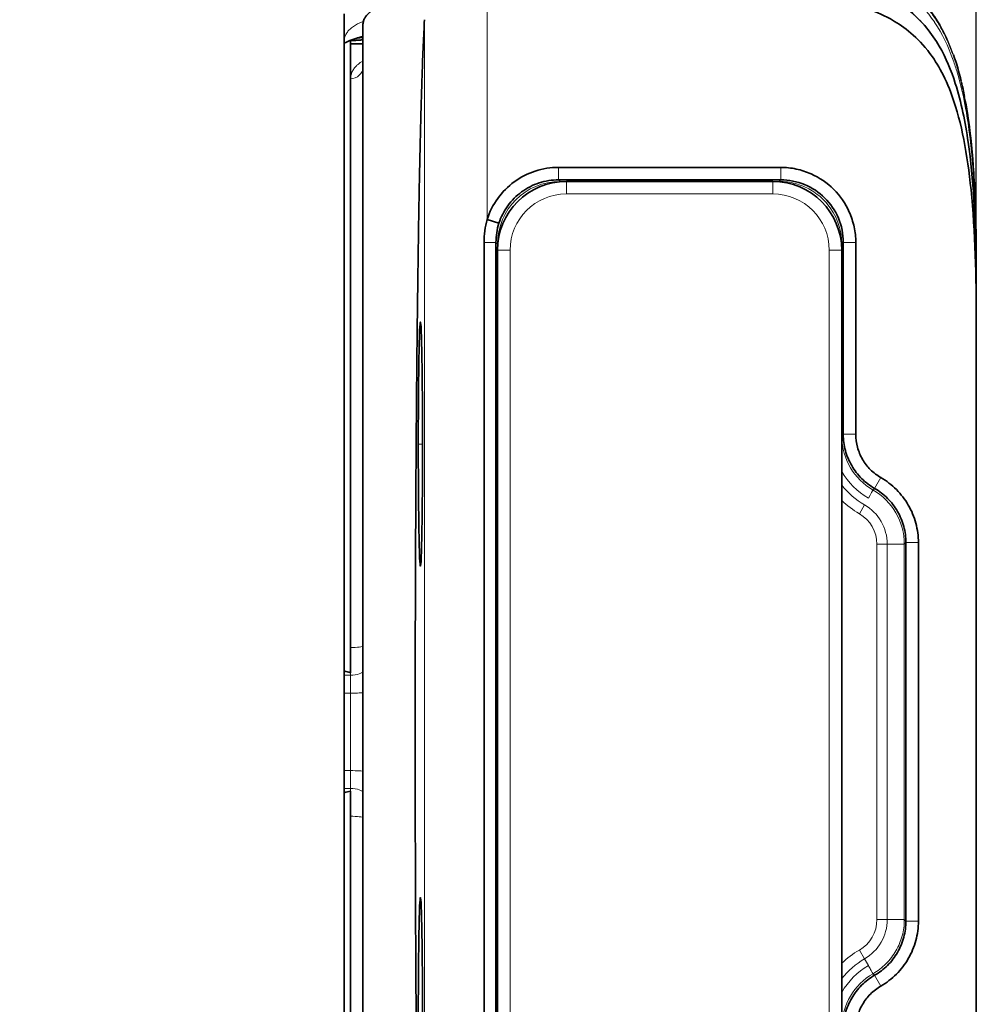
# Model space of a CAD drawing. Header units: millimetres. Extents: x 5 to 415, y 5 to 292.
# Tile 6 of 112: x 47 to 62, y 152 to 168. Entities that reach past the tile are written whole.
import ezdxf

# ---------------------------------------------------------------- set-up
doc = ezdxf.new("R2010")
doc.units = ezdxf.units.MM
for name, color, linetype, lineweight in [('Bemaßung (ISO)', 7, 'Continuous', 25), ('Sichtbar (ISO)', 7, 'Continuous', 35), ('Sichtbar schmal (ISO)', 7, 'Continuous', 18)]:
    doc.layers.add(name, color=color, linetype=linetype, lineweight=lineweight)
doc.styles.add('Notiztext (ISO)', font='isocpeur.ttf')
doc.dimstyles.new('Standard (ISO)', dxfattribs={"dimtxt": 3.5, "dimasz": 2.5, "dimexe": 2, "dimexo": 0, "dimgap": 0.762, "dimtad": 1, "dimtoh": 1, "dimdec": 8, "dimdsep": 46, "dimtxsty": 'Notiztext (ISO)', "dimcen": 0.09, "dimdle": 10, "dimclrd": 256, "dimclre": 256, "dimclrt": 256, "dimadec": 6, "dimazin": 2, "dimtfac": 0.514286, "dimtdec": 3, "dimtmove": 0, "dimatfit": 3, "dimfxl": 1, "dimtolj": 1, "dimlwd": -1, "dimlwe": -1, "dimarcsym": 0})

# ---------------------------------------------------------------- blocks, each defined once
blk = doc.blocks.new('*D10')
at = {"layer": 'Bemaßung (ISO)', "transparency": 16777216}
for p, q in [((32.011, 166.355), (32.011, 178.168)), ((62.011, 156.172), (62.011, 178.168)), ((34.511, 176.168), (59.511, 176.168))]:
    blk.add_line(p, q, dxfattribs=at)
for points in [[(34.511, 176.584), (34.511, 175.751), (32.011, 176.168)], [(59.511, 176.584), (59.511, 175.751), (62.011, 176.168)]]:
    blk.add_solid(points, dxfattribs=at)
at = {"layer": 'Defpoints', "color": 0, "transparency": 16777216}
for p in [(62.011, 176.168), (32.011, 166.355), (62.011, 156.172)]:
    blk.add_point(p, dxfattribs=at)
at = {"layer": 'Bemaßung (ISO)', "transparency": 16777216, "insert": (44.911, 180.43), "char_height": 3.5, "attachment_point": 1, "style": 'Notiztext (ISO)'}
blk.add_mtext('\\A1;30', dxfattribs=at)
blk = doc.blocks.new('*D11')
at = {"layer": 'Bemaßung (ISO)', "transparency": 16777216}
for p, q in [((56.611, 168.685), (21.319, 168.685)), ((23.319, 146.16), (23.319, 166.185)), ((56.611, 143.66), (21.319, 143.66))]:
    blk.add_line(p, q, dxfattribs=at)
for points in [[(22.902, 166.185), (23.736, 166.185), (23.319, 168.685)], [(22.902, 146.16), (23.736, 146.16), (23.319, 143.66)]]:
    blk.add_solid(points, dxfattribs=at)
at = {"layer": 'Defpoints', "color": 0, "transparency": 16777216}
for p in [(23.319, 168.685), (56.611, 168.685), (56.611, 143.66)]:
    blk.add_point(p, dxfattribs=at)
at = {"layer": 'Bemaßung (ISO)', "transparency": 16777216, "insert": (19.057, 154.072), "char_height": 3.5, "attachment_point": 1, "rotation": 90, "style": 'Notiztext (ISO)'}
blk.add_mtext('\\A1;25', dxfattribs=at)

msp = doc.modelspace()

# ---------------------------------------------------------------- linework, layer by layer
at = {"layer": 'Sichtbar (ISO)'}
for p, q in [((52.01140061, 167.22151072), (52.01140061, 157.11784014)), ((52.21140061, 167.17068064), (52.01140061, 167.17068064)), ((52.21140061, 167.27249897), (52.11622787, 167.26456791)), ((55.3363344, 165.19706542), (58.88617352, 165.19706542)), ((55.3361035, 164.99718726), (58.8866986, 164.99718726)), ((55.46140061, 164.97249897), (58.76140061, 164.97249897)), ((54.1940961, 164.36407819), (54.3843625, 164.30313432)), ((54.14633827, 163.99784424), (54.14633827, 147.3471537)), ((54.33666451, 147.3471537), (54.33666451, 163.99784382)), ((54.36140061, 147.47249897), (54.36140061, 163.87249897)), ((59.86140061, 163.87249897), (59.86140061, 147.47249897)), ((59.8860889, 163.99779605), (59.8860889, 160.92933163)), ((60.08596706, 163.99727593), (60.08596706, 160.92933914)), ((62.01140108, 163.64946235), (62.01140108, 163.62496738)), ((62.0114011, 163.64946235), (62.01140183, 163.6494908)), ((62.01140108, 163.54392807), (62.01140108, 163.21915858)), ((62.01140061, 162.76228625), (62.01140061, 163.21915858)), ((62.01140155, 162.76228625), (62.01140215, 149.58269576)), ((60.8860889, 159.19779417), (60.8860889, 153.1472018)), ((61.08596706, 159.19774028), (61.08596706, 153.14722924)), ((52.01140061, 155.22715781), (52.01140061, 145.12348723))]:
    msp.add_line(p, q, dxfattribs=at)
for centre, start, end in [((55.46140061, 163.87249897), 90, 180), ((58.76140061, 163.87249897), 0, 90)]:
    msp.add_arc(centre, 1.1, start, end, dxfattribs=at)
for points, knots in [([(32.2471246, 166.64793438), (33.4221757, 166.90590321), (35.8439356, 167.35529314), (39.55718639, 167.83403429), (43.49517212, 168.16622338), (47.65596326, 168.39138269), (51.50916401, 168.53242984), (53.8943642, 168.60470938), (54.81604221, 168.63200949)], [0, 0, 0, 0, 0.1680604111, 0.3465795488, 0.5250986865, 0.7036178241, 0.8821369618, 1, 1, 1, 1]), ([(58.99951589, 168.30762789), (59.44545779, 168.27569879), (59.89827334, 168.21152446), (60.54870228, 167.96553322), (60.77298108, 167.84364292), (61.14610858, 167.53147864), (61.30065521, 167.34064328), (61.52773256, 166.94764009), (61.61067399, 166.74586406), (61.7740854, 166.23485768), (61.83632898, 165.91765433), (61.96775928, 164.99606564), (61.99552704, 164.38407969), (62.00995985, 163.58916893), (62.01140083, 163.40415887), (62.01140062, 163.21915858)], [0, 0, 0, 0, 0.13429951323, 0.13429951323, 0.20883384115, 0.20883384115, 0.28034064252, 0.28034064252, 0.34503998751, 0.34503998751, 0.44130872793, 0.44130872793, 0.62432127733, 0.62432127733, 0.67982136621, 0.67982136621, 0.67982136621, 0.67982136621]), ([(52.21142189, 167.47722188), (52.2114006, 167.4851093), (52.21183661, 167.49294958), (52.21370475, 167.50960919), (52.21526644, 167.51841221), (52.22203688, 167.54616113), (52.22937186, 167.56482895), (52.26951277, 167.63792567), (52.32374488, 167.6889019), (52.49776279, 167.79323121), (52.628719, 167.84347123), (52.94843391, 167.92839678), (53.13346195, 167.96272286), (53.46632956, 168.00681849), (53.60132797, 168.02082237), (53.8719266, 168.04233226), (54.00628215, 168.0501046), (54.14160165, 168.05520338)], [-0.31404106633, -0.31404106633, -0.31404106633, -0.31404106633, -0.30643915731, -0.30643915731, -0.29778347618, -0.29778347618, -0.27893263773, -0.27893263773, -0.2224062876, -0.2224062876, -0.15243327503, -0.15243327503, -0.08377400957, -0.08377400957, -0.04065039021, -0.04065039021, -0.000001, -0.000001, -0.000001, -0.000001]), ([(62.01140249, 162.76228625), (62.01141724, 163.4195465), (61.99476733, 164.17157618), (61.86977531, 165.40688501), (61.77819496, 165.909714), (61.50676117, 166.66512633), (61.36912022, 166.8944992), (61.03365247, 167.31920529), (60.81462739, 167.47206859), (60.37634448, 167.71487827), (60.08273176, 167.80672429), (59.22527245, 167.98136203), (58.55741527, 168.00049718), (57.85681758, 167.97810476)], [-0.57849385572, -0.57849385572, -0.57849385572, -0.57849385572, -0.5050090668, -0.5050090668, -0.44269458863, -0.44269458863, -0.39366573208, -0.39366573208, -0.32006998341, -0.32006998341, -0.21028846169, -0.21028846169, -0.00000166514, -0.00000166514, -0.00000166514, -0.00000166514]), ([(51.91142248, 144.69540123), (51.91140061, 144.98936443), (51.91140061, 145.37804454), (51.91140061, 146.38209048), (51.91140061, 146.99775907), (51.91140061, 148.56687401), (51.91140061, 149.77370461), (51.91140061, 152.9113099), (51.91140061, 154.53875215), (51.91140061, 157.80632644), (51.91140061, 159.43369994), (51.91140061, 162.5241163), (51.91140061, 163.73518516), (51.91140061, 165.34724838), (51.91140061, 165.96293924), (51.91140061, 166.96698092), (51.91140061, 167.35563182), (51.91142252, 167.64958641)], [-2.7875682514, -2.7875682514, -2.7875682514, -2.7875682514, -2.4566998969, -2.4566998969, -2.123336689, -2.123336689, -1.7272923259, -1.7272923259, -1.3629992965, -1.3629992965, -0.9987001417, -0.9987001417, -0.6140941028, -0.6140941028, -0.30589534, -0.30589534, -0.0000030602, -0.0000030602, -0.0000030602, -0.0000030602]), ([(53.19425018, 144.78701417), (53.18730438, 144.91265331), (53.1806712, 145.05034004), (53.17435761, 145.19828546), (53.16804402, 145.34623089), (53.16204743, 145.50435625), (53.15632195, 145.6723481), (53.15326744, 145.76197061), (53.15029128, 145.85440649), (53.14738877, 145.94964481), (53.14485071, 146.03292485), (53.14236896, 146.11834732), (53.13994052, 146.20582112), (53.13473496, 146.39332921), (53.12976943, 146.59024472), (53.1250132, 146.79677169), (53.12025697, 147.00329867), (53.1157118, 147.21947707), (53.11137333, 147.44502412), (53.10908128, 147.56418296), (53.10684786, 147.68596105), (53.10467256, 147.81037379), (53.10273039, 147.92145281), (53.10083455, 148.03463233), (53.09898459, 148.14986037), (53.0950626, 148.39414818), (53.0913425, 148.64762831), (53.0878186, 148.91040786), (53.08429469, 149.17318742), (53.08096699, 149.44526103), (53.07783433, 149.72710572), (53.07588553, 149.90243932), (53.0740134, 150.08157294), (53.07222245, 150.26431204), (53.07113448, 150.37532179), (53.07007648, 150.48766184), (53.0690494, 150.60128381), (53.0663316, 150.90194497), (53.06382777, 151.21155641), (53.0615503, 151.52921932), (53.05927282, 151.84688223), (53.05722209, 152.17259922), (53.05541222, 152.50497243), (53.05430446, 152.7084076), (53.05328687, 152.91434147), (53.05236193, 153.1225545), (53.05177569, 153.25452077), (53.05122668, 153.38740233), (53.05071552, 153.52115362), (53.04939787, 153.86593434), (53.04833285, 154.21647667), (53.04753297, 154.57012453), (53.04673309, 154.92377239), (53.04619719, 155.28052039), (53.04592973, 155.6389135), (53.0457972, 155.81651019), (53.04573093, 155.99451134), (53.04573092, 156.17251761), (53.04573091, 156.35373101), (53.04579958, 156.5349494), (53.04593694, 156.71575159), (53.04620924, 157.0741561), (53.04675006, 157.43092642), (53.04755504, 157.78465616), (53.04836001, 158.1383859), (53.04943071, 158.48906875), (53.05075317, 158.83370246), (53.05125379, 158.96416516), (53.05179025, 159.09375872), (53.05236201, 159.22246006), (53.05330063, 159.43373958), (53.05433437, 159.64261412), (53.05546088, 159.84893561), (53.05727361, 160.18093823), (53.05932715, 160.50634116), (53.06160712, 160.82366254), (53.0638871, 161.14098391), (53.0663924, 161.45023434), (53.0691169, 161.75114334), (53.07012219, 161.86217324), (53.07115794, 161.97206245), (53.07222268, 162.08070508), (53.07404354, 162.26650156), (53.07594917, 162.44864934), (53.07793201, 162.62666956), (53.0810743, 162.90878532), (53.08440594, 163.18059802), (53.08793037, 163.44293998), (53.09145479, 163.70528194), (53.09517284, 163.95813121), (53.09908255, 164.20126498), (53.10090305, 164.31447652), (53.10276569, 164.42558168), (53.1046724, 164.53463158), (53.10686055, 164.65977789), (53.10910675, 164.78221864), (53.11141381, 164.90209702), (53.1157312, 165.12643495), (53.12025967, 165.34180487), (53.12500391, 165.54782453), (53.12974815, 165.75384418), (53.1347063, 165.95055691), (53.13991139, 166.13812157), (53.14234811, 166.22592871), (53.14484017, 166.31172607), (53.14738977, 166.39538399), (53.15028636, 166.49042759), (53.15325723, 166.5827088), (53.15630583, 166.67217513), (53.16203781, 166.84039023), (53.16804003, 166.99867333), (53.17435659, 167.14668926), (53.18067315, 167.29470519), (53.18730653, 167.4323791), (53.19425018, 167.55797468)], [0, 0, 0, 0, 0.0344827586, 0.0344827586, 0.0344827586, 0.0689655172, 0.0689655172, 0.0689655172, 0.0873618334, 0.0873618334, 0.0873618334, 0.1034482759, 0.1034482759, 0.1034482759, 0.1379310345, 0.1379310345, 0.1379310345, 0.1724137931, 0.1724137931, 0.1724137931, 0.1906313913, 0.1906313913, 0.1906313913, 0.2068965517, 0.2068965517, 0.2068965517, 0.2413793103, 0.2413793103, 0.2413793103, 0.275862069, 0.275862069, 0.275862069, 0.297313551, 0.297313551, 0.297313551, 0.3103448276, 0.3103448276, 0.3103448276, 0.3448275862, 0.3448275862, 0.3448275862, 0.3793103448, 0.3793103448, 0.3793103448, 0.4004161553, 0.4004161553, 0.4004161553, 0.4137931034, 0.4137931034, 0.4137931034, 0.4482758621, 0.4482758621, 0.4482758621, 0.4827586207, 0.4827586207, 0.4827586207, 0.4998460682, 0.4998460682, 0.4998460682, 0.5172413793, 0.5172413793, 0.5172413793, 0.5517241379, 0.5517241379, 0.5517241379, 0.5862068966, 0.5862068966, 0.5862068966, 0.599260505, 0.599260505, 0.599260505, 0.6206896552, 0.6206896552, 0.6206896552, 0.6551724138, 0.6551724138, 0.6551724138, 0.6896551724, 0.6896551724, 0.6896551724, 0.7023786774, 0.7023786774, 0.7023786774, 0.724137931, 0.724137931, 0.724137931, 0.7586206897, 0.7586206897, 0.7586206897, 0.7931034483, 0.7931034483, 0.7931034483, 0.8091598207, 0.8091598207, 0.8091598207, 0.8275862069, 0.8275862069, 0.8275862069, 0.8620689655, 0.8620689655, 0.8620689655, 0.8965517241, 0.8965517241, 0.8965517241, 0.9126945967, 0.9126945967, 0.9126945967, 0.9310344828, 0.9310344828, 0.9310344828, 0.9655172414, 0.9655172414, 0.9655172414, 1, 1, 1, 1]), ([(52.21142189, 167.47722188), (52.21140061, 167.18129816), (52.21140061, 166.79975134), (52.21140061, 165.83510877), (52.21140061, 165.25346568), (52.21140061, 163.68880629), (52.21140061, 162.48371124), (52.21140061, 159.41564836), (52.21140061, 157.797092), (52.21140061, 154.54799109), (52.21140061, 152.92936275), (52.21140061, 149.85933908), (52.21140061, 148.65465758), (52.21140061, 147.09154194), (52.21140061, 146.50991894), (52.21140061, 145.54527049), (52.21140061, 145.16370007), (52.21142186, 144.86776919)], [0.0000031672, 0.0000031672, 0.0000031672, 0.0000031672, 0.2855394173, 0.2855394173, 0.5715443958, 0.5715443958, 0.9529543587, 0.9529543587, 1.3154757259, 1.3154757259, 1.6779903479, 1.6779903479, 2.0598784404, 2.0598784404, 2.3467353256, 2.3467353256, 2.6331274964, 2.6331274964, 2.6331274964, 2.6331274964]), ([(52.21140061, 167.28908201), (52.16995984, 167.27949761), (52.13196648, 167.26945108), (52.00205127, 167.23022604), (51.9364858, 167.19634319), (51.91176209, 167.17798461), (51.91158033, 167.17784909), (51.91140061, 167.17771455)], [0.188315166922, 0.188315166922, 0.188315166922, 0.188315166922, 0.209381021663, 0.209381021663, 0.268721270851, 0.268721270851, 0.26916584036, 0.26916584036, 0.26916584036, 0.26916584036]), ([(55.33633441, 165.19704268), (55.21032926, 165.19699874), (55.08441209, 165.17650174), (54.84485817, 165.09851877), (54.73108534, 165.04101303), (54.52761713, 164.8926304), (54.43809686, 164.8018852), (54.29064601, 164.5976596), (54.23265217, 164.48405981), (54.19409089, 164.36408091)], [0.00000163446, 0.00000163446, 0.00000163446, 0.00000163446, 0.03780318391, 0.03780318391, 0.07558211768, 0.07558211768, 0.11335810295, 0.11335810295, 0.15115213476, 0.15115213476, 0.15115213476, 0.15115213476]), ([(60.08594843, 163.99727593), (60.08589346, 164.08059835), (60.07673341, 164.16382668), (60.04163167, 164.32675724), (60.01567402, 164.40648264), (59.92254617, 164.61752046), (59.83891046, 164.74177237), (59.63060808, 164.95005936), (59.50635058, 165.03368706), (59.29532266, 165.12679338), (59.21561467, 165.15274141), (59.05270859, 165.18783416), (58.96948766, 165.19699212), (58.88617352, 165.1970468)], [0.00000527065, 0.00000527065, 0.00000527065, 0.00000527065, 0.02500201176, 0.02500201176, 0.05001441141, 0.05001441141, 0.09421535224, 0.09421535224, 0.13841588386, 0.13841588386, 0.16342204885, 0.16342204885, 0.18841632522, 0.18841632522, 0.18841632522, 0.18841632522]), ([(54.38436939, 164.30313218), (54.41646991, 164.40334196), (54.46417747, 164.49787204), (54.58735524, 164.66844085), (54.66197272, 164.74337024), (54.83183785, 164.86726481), (54.92603405, 164.9154394), (55.12618253, 164.98064875), (55.23083085, 164.9972155), (55.3361035, 164.99718743)], [0.00000283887, 0.00000283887, 0.00000283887, 0.00000283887, 0.0315710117, 0.0315710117, 0.06309931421, 0.06309931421, 0.09464590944, 0.09464590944, 0.12623047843, 0.12623047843, 0.12623047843, 0.12623047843]), ([(58.88669826, 164.99719365), (59.01767233, 164.99722449), (59.14749045, 164.97158463), (59.38919615, 164.87176254), (59.49872378, 164.79884734), (59.68362666, 164.6151799), (59.75728123, 164.50613707), (59.8595985, 164.2630212), (59.88612687, 164.13101712), (59.88608444, 163.99779631)], [0.00000258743, 0.00000258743, 0.00000258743, 0.00000258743, 0.03929602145, 0.03929602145, 0.07838516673, 0.07838516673, 0.11747667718, 0.11747667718, 0.15744582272, 0.15744582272, 0.15744582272, 0.15744582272]), ([(54.19408995, 164.36408116), (54.17812294, 164.30430053), (54.16623933, 164.24375372), (54.15032647, 164.12147038), (54.14633779, 164.05993403), (54.14633827, 163.99784424)], [0.00000194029, 0.00000194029, 0.00000194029, 0.00000194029, 0.018564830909, 0.018564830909, 0.037218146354, 0.037218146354, 0.037218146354, 0.037218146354]), ([(54.33666451, 163.99784382), (54.33665195, 164.04944514), (54.34063728, 164.10095958), (54.35658523, 164.20322255), (54.36855399, 164.25374935), (54.38437265, 164.30313114)], [0.000001, 0.000001, 0.000001, 0.000001, 0.015481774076, 0.015481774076, 0.031039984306, 0.031039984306, 0.031039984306, 0.031039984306]), ([(62.01140247, 163.54393372), (62.01140247, 163.54682541), (62.0114025, 163.55046837), (62.0114025, 163.5539236), (62.01140248, 163.58928352), (62.01140249, 163.60498167), (62.0114025, 163.61608584), (62.0114025, 163.61916444), (62.01140246, 163.62188991), (62.01140246, 163.62496738)], [0, 0, 0, 0, 0.07106802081, 0.07106802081, 0.07106802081, 0.79836015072, 0.79836015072, 0.79836015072, 0.99999982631, 0.99999982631, 0.99999982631, 0.99999982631]), ([(53.16317941, 160.77245291), (53.16333688, 160.9119667), (53.16306046, 161.05129559), (53.162003, 161.32379037), (53.16122111, 161.45698463), (53.15862779, 161.7822679), (53.15629668, 161.98943118), (53.14972306, 162.35370817), (53.14579485, 162.49518713), (53.13765723, 162.67581536), (53.13348254, 162.72252587), (53.12512018, 162.72253308), (53.12094547, 162.67582892), (53.11280778, 162.49521402), (53.1088795, 162.35374136), (53.10230511, 161.98944342), (53.09997409, 161.78226998), (53.09738098, 161.45703429), (53.09659906, 161.3238456), (53.0955415, 161.05136408), (53.09526501, 160.91204589), (53.09510695, 160.772545)], [0.00004435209, 0.00004435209, 0.00004435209, 0.00004435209, 0.04189856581, 0.04189856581, 0.08381139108, 0.08381139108, 0.14921155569, 0.14921155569, 0.21380580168, 0.21380580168, 0.27323679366, 0.27323679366, 0.3326680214, 0.3326680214, 0.39726273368, 0.39726273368, 0.4626750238, 0.4626750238, 0.50460270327, 0.50460270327, 0.54647095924, 0.54647095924, 0.54647095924, 0.54647095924]), ([(59.88608868, 160.92933161), (59.88610847, 160.84193088), (59.89757566, 160.75489721), (59.94286188, 160.58607273), (59.97646909, 160.50502984), (60.06385951, 160.35377106), (60.11726035, 160.28419786), (60.24084945, 160.16068313), (60.31049175, 160.1073029), (60.38617925, 160.06365266)], [-0.1048435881, -0.1048435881, -0.1048435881, -0.1048435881, -0.0786217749, -0.0786217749, -0.05241210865, -0.05241210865, -0.02621344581, -0.02621344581, -0.00000165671, -0.00000165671, -0.00000165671, -0.00000165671]), ([(60.48596271, 160.2367096), (60.4255188, 160.27162171), (60.36974923, 160.31459312), (60.27100813, 160.41325654), (60.22800685, 160.46897182), (60.15821184, 160.58983081), (60.13144816, 160.65492197), (60.0953456, 160.78975685), (60.0860016, 160.85953782), (60.08597462, 160.92933914)], [0.000001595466, 0.000001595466, 0.000001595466, 0.000001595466, 0.020942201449, 0.020942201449, 0.041877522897, 0.041877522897, 0.062812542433, 0.062812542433, 0.083752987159, 0.083752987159, 0.083752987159, 0.083752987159]), ([(53.09510695, 160.772545), (53.09526488, 160.63302988), (53.09554131, 160.49370022), (53.0965988, 160.22119921), (53.09738074, 160.08799914), (53.09997402, 159.76272921), (53.10230509, 159.55556146), (53.10887905, 159.19127525), (53.11280729, 159.04979905), (53.12094493, 158.86917686), (53.12511962, 158.82246931), (53.13348193, 158.82246763), (53.13765662, 158.86917371), (53.14579427, 159.0497928), (53.14972253, 159.19126754), (53.15629667, 159.55555854), (53.15862771, 159.7627286), (53.16122084, 160.08797374), (53.16200273, 160.22115738), (53.16306027, 160.49363433), (53.16333676, 160.63295262), (53.16317941, 160.77245291)], [0.00004600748, 0.00004600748, 0.00004600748, 0.00004600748, 0.0419006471, 0.0419006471, 0.08381574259, 0.08381574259, 0.14921072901, 0.14921072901, 0.21379480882, 0.21379480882, 0.27321622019, 0.27321622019, 0.33263768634, 0.33263768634, 0.39722187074, 0.39722187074, 0.46261964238, 0.46261964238, 0.50453360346, 0.50453360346, 0.54639000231, 0.54639000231, 0.54639000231, 0.54639000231]), ([(61.08594836, 159.19774027), (61.08592357, 159.30244727), (61.07191292, 159.4071233), (61.01776074, 159.6093853), (60.97761217, 159.70702566), (60.87291976, 159.88832226), (60.80842033, 159.97190136), (60.66030603, 160.11990545), (60.57664737, 160.18436364), (60.4859711, 160.23672414)], [0.00000165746, 0.00000165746, 0.00000165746, 0.00000165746, 0.0314137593, 0.0314137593, 0.06281743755, 0.06281743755, 0.09422124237, 0.09422124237, 0.1256337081, 0.1256337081, 0.1256337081, 0.1256337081]), ([(60.38617887, 160.06365197), (60.46187276, 160.02002214), (60.53151272, 159.96665994), (60.65510091, 159.84315294), (60.70848866, 159.77358318), (60.79586656, 159.62227687), (60.8294559, 159.54119501), (60.87468552, 159.37228686), (60.88611173, 159.28522322), (60.88608904, 159.19779417)], [0.00000165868, 0.00000165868, 0.00000165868, 0.00000165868, 0.0262121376, 0.0262121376, 0.05241015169, 0.05241015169, 0.07863074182, 0.07863074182, 0.10486165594, 0.10486165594, 0.10486165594, 0.10486165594]), ([(53.16317941, 151.57245291), (53.16333688, 151.7119667), (53.16306046, 151.85129559), (53.162003, 152.12379037), (53.16122111, 152.25698463), (53.15862779, 152.5822679), (53.15629668, 152.78943118), (53.14972306, 153.15370817), (53.14579485, 153.29518713), (53.13765723, 153.47581536), (53.13348254, 153.52252587), (53.12512018, 153.52253308), (53.12094547, 153.47582892), (53.11280778, 153.29521402), (53.1088795, 153.15374136), (53.10230511, 152.78944342), (53.09997409, 152.58226998), (53.09738098, 152.25703429), (53.09659906, 152.1238456), (53.0955415, 151.85136408), (53.09526501, 151.71204589), (53.09510695, 151.572545)], [0.00004435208, 0.00004435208, 0.00004435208, 0.00004435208, 0.04189856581, 0.04189856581, 0.08381139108, 0.08381139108, 0.14921155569, 0.14921155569, 0.21380580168, 0.21380580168, 0.27323679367, 0.27323679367, 0.33266802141, 0.33266802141, 0.39726273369, 0.39726273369, 0.46267502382, 0.46267502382, 0.50460270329, 0.50460270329, 0.54647095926, 0.54647095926, 0.54647095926, 0.54647095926]), ([(60.88608333, 153.14720156), (60.88611158, 153.05976827), (60.87468402, 152.97270023), (60.82944944, 152.803784), (60.79585652, 152.72269857), (60.70847229, 152.57139151), (60.65508307, 152.50182387), (60.53149276, 152.3783214), (60.46185217, 152.32496153), (60.38615803, 152.281334)], [0.00000241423, 0.00000241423, 0.00000241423, 0.00000241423, 0.02623318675, 0.02623318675, 0.05245367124, 0.05245367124, 0.07864996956, 0.07864996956, 0.10485869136, 0.10485869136, 0.10485869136, 0.10485869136]), ([(60.48596744, 152.10827091), (60.57664231, 152.16063031), (60.66030013, 152.22508712), (60.80841354, 152.37308838), (60.8729129, 152.45666592), (60.97760527, 152.63795854), (61.01775415, 152.73559612), (61.07190815, 152.93785228), (61.0859204, 153.04252515), (61.08595759, 153.14722924)], [0.00000166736, 0.00000166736, 0.00000166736, 0.00000166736, 0.03141359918, 0.03141359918, 0.06281680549, 0.06281680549, 0.09421948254, 0.09421948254, 0.12563046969, 0.12563046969, 0.12563046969, 0.12563046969]), ([(60.38615843, 152.28133328), (60.31047282, 152.23768171), (60.24083253, 152.18430052), (60.11724738, 152.06078453), (60.06384848, 151.991211), (59.97646282, 151.83995405), (59.94285792, 151.75891355), (59.89757485, 151.5900946), (59.88610846, 151.50306398), (59.88608868, 151.41566634)], [-0.10483676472, -0.10483676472, -0.10483676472, -0.10483676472, -0.0786263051, -0.0786263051, -0.05242894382, -0.05242894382, -0.02622122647, -0.02622122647, -0.0000013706, -0.0000013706, -0.0000013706, -0.0000013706]), ([(60.08597466, 151.41563616), (60.08599966, 151.48543946), (60.09534224, 151.55522266), (60.13144294, 151.69006193), (60.15820619, 151.75515531), (60.22800102, 151.87601793), (60.27100242, 151.9317347), (60.36974415, 152.03040062), (60.42551418, 152.07337308), (60.48595872, 152.10828602)], [0.00000126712, 0.00000126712, 0.00000126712, 0.00000126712, 0.020942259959, 0.020942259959, 0.041877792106, 0.041877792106, 0.062813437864, 0.062813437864, 0.083754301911, 0.083754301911, 0.083754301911, 0.083754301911])]:
    msp.add_open_spline(points, degree=3, knots=knots, dxfattribs=at)
msp.add_rational_spline([(52.01140061, 167.22151072), (52.11133679, 167.22856304), (52.21140061, 167.23562421)], [1, 1.00000492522, 1.00000945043], degree=2, dxfattribs=at)
for points in [[(61.64767059, 166.99456142), (61.69591446, 166.85754424), (61.736016, 166.71754913), (61.77007287, 166.57611028)], [(61.77407703, 166.55935749), (61.79211676, 166.48332109), (61.80843618, 166.40688558), (61.82336044, 166.33028874)], [(61.83578641, 166.26473085), (61.87006755, 166.07884124), (61.89658376, 165.89143785), (61.9179064, 165.70356426)], [(61.84506408, 166.21320766), (61.90137, 165.89393654), (61.93623197, 165.57076359), (61.96042792, 165.24745938)], [(61.90859382, 165.78250263), (61.94519746, 165.48217221), (61.96810404, 165.18009699), (61.98350827, 164.87793182)], [(61.91901116, 165.69378865), (61.91926838, 165.69150286), (61.91952484, 165.68921701), (61.91978054, 165.68693109)], [(61.97470431, 165.03606209), (62.00265438, 164.57456075), (62.01140085, 164.11184885), (62.01140061, 163.64949987)], [(51.91139962, 157.14629614), (51.94476431, 157.13641362), (51.97816423, 157.12694108), (52.01140061, 157.11784014)], [(52.01140061, 155.22715781), (51.97816423, 155.21805687), (51.94476431, 155.20858433), (51.91139962, 155.1987018)]]:
    msp.add_open_spline(points, degree=3, dxfattribs=at)
at = {"layer": 'Sichtbar schmal (ISO)'}
for p, q in [((54.19409719, 167.86512877), (54.1940961, 164.36412834)), ((53.19425018, 144.78701417), (53.19425018, 167.55797468)), ((55.3363344, 165.19704141), (55.33610322, 164.99719075)), ((58.88669876, 164.99719415), (58.88617358, 165.1970468)), ((55.36097774, 164.97233895), (55.33610321, 164.99718102)), ((55.36097774, 164.97233895), (55.44266961, 164.97233949)), ((55.46140061, 164.77249897), (55.46140061, 164.97249897)), ((58.76140061, 164.97249897), (58.76140061, 164.77249897)), ((58.77880934, 164.97236121), (58.8616709, 164.97236175)), ((58.88669523, 164.99719065), (58.8616709, 164.97236175)), ((58.76140061, 164.77249897), (55.46140061, 164.77249897)), ((54.33666451, 163.99784382), (54.14633827, 163.99784424)), ((54.33666451, 163.99784382), (54.36156065, 163.9729224)), ((54.36140061, 163.87249897), (54.56140061, 163.87249897)), ((54.36156053, 163.89125528), (54.36156065, 163.9729224)), ((54.56140061, 163.87249897), (54.56140061, 147.47249897)), ((59.66140061, 147.47249897), (59.66140061, 163.87249897)), ((59.66140061, 163.87249897), (59.86140061, 163.87249897)), ((59.8612635, 163.97252777), (59.86126289, 163.88990535)), ((59.8612635, 163.97252777), (59.88608389, 163.99779575)), ((60.08592191, 163.99727594), (59.88609203, 163.99779629)), ((62.01123454, 163.64946318), (62.01124174, 163.64946318)), ((62.00983748, 163.54391677), (62.01140061, 163.54391677)), ((59.86142329, 160.90464338), (59.86140061, 160.90462069)), ((59.88608994, 160.92933059), (59.86142329, 160.90464338)), ((59.88609104, 160.9293317), (60.08596939, 160.92933913)), ((53.09526256, 160.7724686), (53.16311612, 160.77245296)), ((60.48596631, 160.23671583), (60.38617978, 160.06365362)), ((60.38617904, 160.06365287), (60.36115477, 160.03862711)), ((60.14278655, 159.65987371), (60.22487104, 159.80204822)), ((60.42417248, 153.17249897), (60.42417248, 159.17249897)), ((60.42417248, 159.17249897), (60.58828841, 159.17249897)), ((60.58827121, 159.17249897), (60.58830508, 153.17249884)), ((60.86123803, 159.17291988), (60.88608348, 159.1977944)), ((60.86123803, 159.17291988), (60.86126339, 153.17223336)), ((61.08594836, 159.19774029), (60.88609164, 159.1977944)), ((52.01140061, 157.07902774), (52.01140061, 157.11784014)), ((51.91140061, 157.07902774), (52.01140061, 157.07902774)), ((52.01140061, 157.07902774), (52.01140061, 156.79184624)), ((51.91140061, 156.79184624), (52.01140061, 156.79184624)), ((52.01140061, 156.79184624), (52.01140061, 155.55315171)), ((52.01140061, 155.55315171), (51.91140061, 155.55315171)), ((52.01140061, 155.55315171), (52.01140061, 155.26597021)), ((52.01140061, 155.26597021), (51.91140061, 155.26597021)), ((52.01140061, 155.22715781), (52.01140061, 155.26597021)), ((60.58830396, 153.17249897), (60.42417248, 153.17249897)), ((60.58830396, 153.17249871), (60.7113859, 153.17249867)), ((60.88608333, 153.14720156), (60.86126339, 153.17223336)), ((60.88609176, 153.14720156), (61.08594756, 153.14722923)), ((60.14278655, 152.68512424), (60.22485173, 152.54298318)), ((60.22485173, 152.54298318), (60.28640137, 152.43637606)), ((60.70097127, 152.62956997), (60.70097127, 152.62929902)), ((60.36110977, 152.30638653), (60.3861582, 152.28133305)), ((60.48596341, 152.10827791), (60.38615899, 152.28133226))]:
    msp.add_line(p, q, dxfattribs=at)
for centre, radius, start, end in [((55.46140061, 163.87249897), 0.9, 90, 180), ((58.76140061, 163.87249897), 0.9, 0, 90), ((60.86140061, 160.90454978), 1.15, 209.591845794, 239.999482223), ((60.86140061, 160.90454978), 1.27309777, 218.234384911, 239.999999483), ((60.86140061, 160.90454978), 1.43722813, 225.910293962, 240), ((59.86140061, 159.17249897), 0.72694085, 0.001535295, 60), ((59.86140061, 159.17249897), 0.56277187, 0, 60.000000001), ((59.86140061, 153.17249897), 0.56277187, 300, 0), ((59.86140061, 153.17249897), 0.72690223, 300, 359.999989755), ((60.86140061, 151.44044817), 1.43722813, 120, 134.089706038), ((60.86140061, 151.44044817), 1.27309777, 120, 141.765615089), ((60.86140061, 151.44044817), 1.15, 120.000431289, 150.408154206)]:
    msp.add_arc(centre, radius, start, end, dxfattribs=at)
for centre, major_axis, ratio, start_param, end_param in [((52.01140061, 166.80314082), (0.2, 0), 0.9407647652, 4.7123889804, 6.2831858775), ((55.36201032, 163.97188917), (0.70766843, -0.70775222), 0.9991473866, 2.3568593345, 3.9264437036), ((58.80069486, 163.91579077), (-0.79120797, -0.73960505), 0.9604476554, 3.0962513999, 3.1739847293), ((58.84864034, 163.96472165), (-0.86893333, -0.52434768), 0.9916362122, 2.6027112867, 3.3022265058), ((59.71140346, 163.97313495), (0.14999713, -0.00058559), 0.0041911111, 6.0363463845, 6.2338248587), ((60.86201018, 160.90586211), (0.7082292, 0.70822467), 0.9984183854, 2.3761042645, 3.4036552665), ((60.28653931, 159.90869544), (0.07470253, 0.13007505), 0.0005742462, 0.0476622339, 1.5716892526), ((59.86180286, 159.17293802), (-0.70678692, 0.70660378), 0.9999726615, 3.9268567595, 4.9744452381), ((52.01140061, 157.54531052), (0.2, 0), 0.1214877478, 4.7123889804, 6.2831853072), ((52.01140061, 157.14752381), (0.2, 0), 0.3424803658, 4.7123889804, 6.2831853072), ((52.01140061, 156.80290601), (0.2, 0), 0.0552988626, 4.7123889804, 6.2831853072), ((52.01140061, 155.54209194), (0.2, 0), 0.0552988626, 0, 1.5707963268), ((52.01140061, 155.19747414), (0.2, 0), 0.3424803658, 0, 1.5707963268), ((52.01140061, 154.79968742), (0.2, 0), 0.1214877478, 0, 1.5707963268), ((60.8620144, 151.43913499), (0.70874414, -0.70771439), 0.9984173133, 2.87883939, 3.9063595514)]:
    msp.add_ellipse(centre, major_axis=major_axis, ratio=ratio, start_param=start_param, end_param=end_param, dxfattribs=at)
for points, knots in [([(58.9978189, 168.6168636), (59.11870195, 168.60910324), (59.23219718, 168.59915873), (59.33781819, 168.58741746), (59.44693288, 168.57528781), (59.54763887, 168.56123538), (59.63943406, 168.54601747), (59.70825918, 168.53460756), (59.77207591, 168.52255416), (59.83068867, 168.51029432), (59.85686291, 168.50481954), (59.88200511, 168.49930559), (59.90625203, 168.49376165), (59.99396129, 168.47370736), (60.06995023, 168.45336635), (60.14060438, 168.43216457), (60.20896193, 168.41165196), (60.27234364, 168.3903442), (60.33628818, 168.36628233), (60.33950898, 168.36507036), (60.34273034, 168.36385138), (60.34595244, 168.36262522), (60.40570889, 168.3398851), (60.46574357, 168.31472307), (60.52710215, 168.2858134), (60.5799116, 168.26093173), (60.63370903, 168.23327136), (60.68885019, 168.20162841), (60.7252598, 168.18073463), (60.76225135, 168.15809538), (60.79981273, 168.13329196), (60.81161928, 168.12549558), (60.82347169, 168.11749101), (60.83536191, 168.1092681), (60.87985562, 168.07849766), (60.92489282, 168.04467234), (60.96995303, 168.007341), (61.01164764, 167.97279799), (61.05335999, 167.93524857), (61.09459318, 167.89443898), (61.13378394, 167.85565086), (61.17253879, 167.81391407), (61.21042473, 167.76913455), (61.23809795, 167.73642601), (61.26530453, 167.70209483), (61.29190345, 167.66614643), (61.30094322, 167.6539292), (61.30992826, 167.64150413), (61.31884082, 167.62888673), (61.3544162, 167.5785231), (61.38880846, 167.52507249), (61.42124157, 167.46968851), (61.45615603, 167.41006726), (61.48879704, 167.34821376), (61.51876738, 167.28573332), (61.55324075, 167.21386523), (61.58418366, 167.14117834), (61.61163466, 167.07010241), (61.6270872, 167.03009281), (61.64144305, 166.99059539), (61.65475369, 166.95201849), (61.67071403, 166.90576223), (61.68516236, 166.8608817), (61.69838429, 166.81748702), (61.73108058, 166.71017704), (61.75637039, 166.61197934), (61.77708183, 166.52372334), (61.79070779, 166.4656601), (61.80231635, 166.41188671), (61.81239361, 166.36252725), (61.82589627, 166.29638974), (61.83666372, 166.23834988), (61.84623592, 166.18371383), (61.8590574, 166.11053161), (61.86973926, 166.04345055), (61.88032329, 165.97101159), (61.88847835, 165.91519698), (61.89652114, 165.85617719), (61.90449852, 165.79252101), (61.91460421, 165.71188188), (61.92461237, 165.62380223), (61.93435996, 165.52536549), (61.93983166, 165.47010914), (61.94522326, 165.41160139), (61.95059161, 165.34781879), (61.96233608, 165.20827978), (61.97411509, 165.0434812), (61.98461324, 164.83229731), (61.99263096, 164.67101062), (61.99973839, 164.4826464), (62.00454819, 164.2688597), (62.00891489, 164.07476786), (62.01140075, 163.8597242), (62.01140062, 163.62496738)], [0, 0, 0, 0, 0.0356170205, 0.0356170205, 0.0356170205, 0.0724121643, 0.0724121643, 0.0724121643, 0.1, 0.1, 0.1, 0.1123196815, 0.1123196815, 0.1123196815, 0.1568841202, 0.1568841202, 0.1568841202, 0.2, 0.2, 0.2, 0.202171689, 0.202171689, 0.202171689, 0.2424473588, 0.2424473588, 0.2424473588, 0.2771113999, 0.2771113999, 0.2771113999, 0.3, 0.3, 0.3, 0.3071945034, 0.3071945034, 0.3071945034, 0.3341166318, 0.3341166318, 0.3341166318, 0.3590279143, 0.3590279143, 0.3590279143, 0.3827052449, 0.3827052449, 0.3827052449, 0.4, 0.4, 0.4, 0.4058776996, 0.4058776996, 0.4058776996, 0.4293391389, 0.4293391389, 0.4293391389, 0.4545955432, 0.4545955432, 0.4545955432, 0.483646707, 0.483646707, 0.483646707, 0.5, 0.5, 0.5, 0.5196086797, 0.5196086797, 0.5196086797, 0.5680986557, 0.5680986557, 0.5680986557, 0.6, 0.6, 0.6, 0.6427451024, 0.6427451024, 0.6427451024, 0.7, 0.7, 0.7, 0.7441152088, 0.7441152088, 0.7441152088, 0.8, 0.8, 0.8, 0.8313703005, 0.8313703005, 0.8313703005, 0.9, 0.9, 0.9, 0.9524143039, 0.9524143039, 0.9524143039, 1, 1, 1, 1]), ([(58.9978101, 168.53219801), (59.22528022, 168.51864149), (59.45172619, 168.49764038), (59.70327508, 168.45357124), (59.78860778, 168.43862172), (59.87727041, 168.42061647), (59.96504155, 168.39944248), (60.13600751, 168.3581985), (60.30274806, 168.30406436), (60.44264372, 168.24503315), (60.57085705, 168.19093149), (60.67646799, 168.1346931), (60.77228046, 168.07387634), (60.834681, 168.03426773), (60.89282019, 167.99260888), (60.94925147, 167.94721308), (61.09232976, 167.8321146), (61.22374373, 167.69321757), (61.34098327, 167.52115975), (61.34366709, 167.51722105), (61.34634328, 167.5132648), (61.34901172, 167.50929101), (61.46291088, 167.33967398), (61.56205166, 167.1374312), (61.64339021, 166.90885344), (61.6656518, 166.84629388), (61.68658552, 166.78185082), (61.7059492, 166.71687265), (61.75899334, 166.53887387), (61.79984087, 166.35643351), (61.8289685, 166.20287396), (61.8634315, 166.02118662), (61.88343341, 165.87939829), (61.89954207, 165.75492273), (61.90201828, 165.73578842), (61.90438413, 165.71704433), (61.90666062, 165.69859054), (61.92374642, 165.56008821), (61.93644579, 165.43925223), (61.95046873, 165.27282734), (61.95349798, 165.2368761), (61.95655418, 165.19878446), (61.9596115, 165.15828736), (61.97009739, 165.01939166), (61.98065166, 164.85225587), (61.98966721, 164.64560988), (61.99019139, 164.633595), (61.99071022, 164.6214464), (61.99122325, 164.60916173), (62.0031325, 164.3239872), (62.01142062, 163.96567352), (62.01140247, 163.54393372)], [0, 0, 0, 0, 0.1, 0.1, 0.1, 0.1339229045, 0.1339229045, 0.1339229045, 0.2, 0.2, 0.2, 0.2605591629, 0.2605591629, 0.2605591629, 0.3, 0.3, 0.3, 0.4, 0.4, 0.4, 0.4022891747, 0.4022891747, 0.4022891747, 0.5, 0.5, 0.5, 0.526742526, 0.526742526, 0.526742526, 0.6, 0.6, 0.6, 0.6866761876, 0.6866761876, 0.6866761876, 0.7, 0.7, 0.7, 0.8, 0.8, 0.8, 0.8216020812, 0.8216020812, 0.8216020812, 0.895692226, 0.895692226, 0.895692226, 0.9, 0.9, 0.9, 1, 1, 1, 1]), ([(58.99779479, 168.30548955), (59.118744, 168.29680292), (59.23234338, 168.28597469), (59.33811408, 168.27338418), (59.4471881, 168.26040045), (59.54793182, 168.24553756), (59.63985584, 168.22953918), (59.71243631, 168.21690734), (59.77951876, 168.20357906), (59.84088337, 168.19006256), (59.86353487, 168.18507322), (59.88541127, 168.18005862), (59.90660138, 168.17502492), (59.99431485, 168.15418862), (60.07026361, 168.13313049), (60.1406555, 168.11132403), (60.21425457, 168.08852403), (60.28180432, 168.06494092), (60.35008058, 168.03813682), (60.40832778, 168.01526997), (60.46681327, 167.99008679), (60.52645101, 167.96136843), (60.5792796, 167.935929), (60.63302011, 167.90771445), (60.68800205, 167.87554246), (60.73010305, 167.85090759), (60.77293056, 167.82394393), (60.81644677, 167.79400677), (60.82242252, 167.78989573), (60.82840904, 167.78572977), (60.83440518, 167.78150763), (60.87889654, 167.75017931), (60.92393158, 167.71575931), (60.96895879, 167.67782557), (61.01070093, 167.64265937), (61.05243408, 167.60446901), (61.09364568, 167.56303132), (61.13292614, 167.52353538), (61.17172959, 167.48108607), (61.20961781, 167.43561907), (61.24240241, 167.39627657), (61.27449828, 167.35467453), (61.30567224, 167.31084585), (61.30987686, 167.30493441), (61.31406793, 167.29897803), (61.31824364, 167.29297834), (61.35388075, 167.24177473), (61.38836922, 167.18739229), (61.4209192, 167.13098921), (61.45592848, 167.07032462), (61.48869209, 167.00733084), (61.51880121, 166.94361663), (61.55336472, 166.87047645), (61.58443305, 166.79639758), (61.61203303, 166.72380433), (61.62964919, 166.67747045), (61.64586448, 166.63174423), (61.66075418, 166.58722026), (61.67459458, 166.54583398), (61.68728189, 166.50552874), (61.69901007, 166.46638349), (61.73168677, 166.35731818), (61.75701376, 166.25728566), (61.77777576, 166.16720527), (61.79244528, 166.10355836), (61.80479825, 166.04486565), (61.81542287, 165.99131485), (61.8278373, 165.92874292), (61.83789704, 165.87332755), (61.84685877, 165.82118911), (61.86031782, 165.74288574), (61.87133287, 165.67196978), (61.88225783, 165.59509972), (61.88993883, 165.54105472), (61.89751962, 165.48404524), (61.90504188, 165.42280856), (61.91534284, 165.33895116), (61.92554406, 165.24716622), (61.93547153, 165.14420359), (61.94071385, 165.08983289), (61.94588108, 165.03235625), (61.95102715, 164.96986596), (61.96250713, 164.83046108), (61.97402891, 164.66609347), (61.98434955, 164.45563755), (61.98456131, 164.45131945), (61.9847725, 164.44698195), (61.98498309, 164.44262488), (61.99285911, 164.27967315), (61.99982642, 164.08930927), (62.00456222, 163.87346216), (62.00889116, 163.67615924), (62.01140089, 163.45756595), (62.01140062, 163.21915858)], [0, 0, 0, 0, 0.0351437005, 0.0351437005, 0.0351437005, 0.0713849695, 0.0713849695, 0.0713849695, 0.1, 0.1, 0.1, 0.1105626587, 0.1105626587, 0.1105626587, 0.1542852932, 0.1542852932, 0.1542852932, 0.2, 0.2, 0.2, 0.2389996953, 0.2389996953, 0.2389996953, 0.2735465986, 0.2735465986, 0.2735465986, 0.3, 0.3, 0.3, 0.3036326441, 0.3036326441, 0.3036326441, 0.3305868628, 0.3305868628, 0.3305868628, 0.3555745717, 0.3555745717, 0.3555745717, 0.3793913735, 0.3793913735, 0.3793913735, 0.4, 0.4, 0.4, 0.4027796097, 0.4027796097, 0.4027796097, 0.4265018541, 0.4265018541, 0.4265018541, 0.4520164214, 0.4520164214, 0.4520164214, 0.4813056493, 0.4813056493, 0.4813056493, 0.5, 0.5, 0.5, 0.5173769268, 0.5173769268, 0.5173769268, 0.5657920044, 0.5657920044, 0.5657920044, 0.6, 0.6, 0.6, 0.6399706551, 0.6399706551, 0.6399706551, 0.7, 0.7, 0.7, 0.742204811, 0.742204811, 0.742204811, 0.8, 0.8, 0.8, 0.8305194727, 0.8305194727, 0.8305194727, 0.8986030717, 0.8986030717, 0.8986030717, 0.9, 0.9, 0.9, 0.9522442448, 0.9522442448, 0.9522442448, 1, 1, 1, 1]), ([(60.95819615, 168.03772408), (61.0972018, 167.92433785), (61.22512577, 167.78816284), (61.33961196, 167.62053076), (61.34279671, 167.61586761), (61.34597079, 167.6111799), (61.34913396, 167.60646759), (61.46261258, 167.43741378), (61.56144506, 167.23607383), (61.64260306, 167.00871463), (61.66519177, 166.94543373), (61.6864165, 166.88022816), (61.70602601, 166.81449552), (61.75883453, 166.63747709), (61.79952618, 166.45622082), (61.82858199, 166.30357756), (61.83452918, 166.2723343), (61.84004687, 166.24227401), (61.84518911, 166.21328034)], [0.30251309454, 0.30251309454, 0.30251309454, 0.30251309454, 0.4, 0.4, 0.4, 0.40271186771, 0.40271186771, 0.40271186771, 0.5, 0.5, 0.5, 0.52707821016, 0.52707821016, 0.52707821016, 0.6, 0.6, 0.6, 0.61492574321, 0.61492574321, 0.61492574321, 0.61492574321]), ([(52.21851229, 167.53151427), (52.19127454, 167.5209829), (52.13917135, 167.49840552), (52.07148141, 167.46082593), (52.01452209, 167.41901127), (51.96928373, 167.37313278), (51.93619259, 167.32293135), (51.91592264, 167.2683323), (51.91140082, 167.22940243), (51.91140061, 167.20932628)], [0.62914008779, 0.62914008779, 0.62914008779, 0.62914008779, 0.67907550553, 0.73102541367, 0.78326481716, 0.83590846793, 0.88965424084, 0.94448663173, 1, 1, 1, 1]), ([(52.21139825, 166.89746264), (52.20237956, 166.89236635), (52.19366642, 166.88718167), (52.18525207, 166.88190174), (52.16250321, 166.86762702), (52.14193777, 166.85265559), (52.12358348, 166.83681916), (52.11112838, 166.82607266), (52.09969516, 166.81492694), (52.08933661, 166.8033232), (52.08473047, 166.79816337), (52.08032406, 166.79291241), (52.07611868, 166.78756953), (52.06286206, 166.77072715), (52.0516041, 166.75297297), (52.04236393, 166.73427715), (52.03340712, 166.71615466), (52.02634536, 166.69714673), (52.02118041, 166.67721422), (52.01604453, 166.65739389), (52.0127828, 166.63665746), (52.01140061, 166.61498787)], [0.72290992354, 0.72290992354, 0.72290992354, 0.72290992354, 0.7428483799, 0.7428483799, 0.7428483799, 0.79675360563, 0.79675360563, 0.79675360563, 0.83333333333, 0.83333333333, 0.83333333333, 0.84959924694, 0.84959924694, 0.84959924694, 0.90087435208, 0.90087435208, 0.90087435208, 0.95057704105, 0.95057704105, 0.95057704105, 1, 1, 1, 1]), ([(61.96051418, 165.24748461), (61.97075101, 165.11103677), (61.98093001, 164.94771524), (61.98968892, 164.74738479), (61.99021386, 164.73537858), (61.99073339, 164.72323914), (61.99124708, 164.71096411), (62.00315004, 164.42652883), (62.01142086, 164.06948121), (62.01140249, 163.64946235)], [0.82367650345, 0.82367650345, 0.82367650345, 0.82367650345, 0.8956844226, 0.8956844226, 0.8956844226, 0.9, 0.9, 0.9, 0.99999996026, 0.99999996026, 0.99999996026, 0.99999996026]), ([(59.56845137, 164.67958805), (59.50683548, 164.74113928), (59.3675066, 164.84825378), (59.12367232, 164.94926209), (58.94907152, 164.97233673), (58.86171683, 164.97236174)], [0, 0, 0, 0, 0.33333333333, 0.66666666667, 0.99994159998, 0.99994159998, 0.99994159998, 0.99994159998]), ([(60.58838496, 159.17251834), (60.59749758, 159.17249474), (60.62012394, 159.17252181), (60.66328225, 159.17240194), (60.69535623, 159.1727521), (60.71139061, 159.17298994)], [0.0008508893, 0.0008508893, 0.0008508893, 0.0008508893, 0.33333333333, 0.66666666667, 1, 1, 1, 1]), ([(60.86118761, 159.17291969), (60.86023461, 159.1729107), (60.84513117, 159.17290314), (60.78811144, 159.17293113), (60.7369742, 159.17296697), (60.71139061, 159.17298994)], [0.00240729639, 0.00240729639, 0.00240729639, 0.00240729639, 0.33333333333, 0.66666666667, 1, 1, 1, 1]), ([(60.36110977, 152.30638653), (60.43665841, 152.34996918), (60.57631026, 152.45694515), (60.73699369, 152.6661919), (60.83812524, 152.91000387), (60.86123876, 153.08475167), (60.86126338, 153.17218743)], [0, 0, 0, 0, 0.25, 0.5, 0.75, 0.99995623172, 0.99995623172, 0.99995623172, 0.99995623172]), ([(60.7113859, 153.17249457), (60.736963, 153.17228436), (60.76253251, 153.1721355), (60.7848425, 153.17207354), (60.80715249, 153.17201158), (60.82619476, 153.17203652), (60.83950591, 153.17207168), (60.85244178, 153.17210586), (60.85998118, 153.17214968), (60.8611755, 153.17222658)], [0, 0, 0, 0, 0.33333333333, 0.33333333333, 0.33333333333, 0.66666666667, 0.66666666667, 0.66666666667, 0.99060243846, 0.99060243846, 0.99060243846, 0.99060243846])]:
    msp.add_open_spline(points, degree=3, knots=knots, dxfattribs=at)
for points in [[(55.36097773, 164.97231617), (55.36097781, 164.97230919), (55.36097789, 164.97230177), (55.36097796, 164.97229393)], [(55.36097797, 164.97229371), (55.36098183, 164.97189785), (55.36098488, 164.97041376), (55.36098698, 164.96790163)], [(58.86167711, 164.97227986), (58.86167506, 164.9723119), (58.861673, 164.97233921), (58.8616709, 164.97236176)], [(58.86175283, 164.96787777), (58.86173186, 164.97031199), (58.86170725, 164.97179754), (58.86167748, 164.97227386)], [(54.36160533, 163.97292274), (54.36159761, 163.97292263), (54.36159031, 163.97292251), (54.36158342, 163.9729224)], [(54.36600006, 163.97293556), (54.36348613, 163.97293266), (54.3620013, 163.97292839), (54.36160566, 163.97292274)], [(60.86120736, 159.17291988), (60.86120118, 159.17291982), (60.86119466, 159.17291975), (60.8611878, 159.17291969)], [(60.86118167, 153.17222698), (60.86121364, 153.17222908), (60.86124089, 153.17223121), (60.8612634, 153.17223336)], [(60.36110977, 152.30638653), (60.36049457, 152.30742723), (60.35263898, 152.32104366), (60.32429619, 152.37032771), (60.29902152, 152.41434658), (60.2863872, 152.43636614)]]:
    msp.add_open_spline(points, degree=3, dxfattribs=at)

# ---------------------------------------------------------------- dimensions: what is measured, and where the dimension line sits
at = {"layer": 'Bemaßung (ISO)'}
for base, p1, p2, angle, picture, middle in [((62.01140185, 176.16766284), (32.01140061, 166.3548999), (62.01140185, 156.17249101), 180, '*D10', (47.01140123, 176.16766284)), ((23.31892904, 168.68484177), (56.61138928, 143.66015287), (56.61140061, 168.68484177), 90, '*D11', (23.31892904, 156.17249732))]:
    dim = msp.add_linear_dim(base=base, p1=p1, p2=p2, angle=angle, dimstyle='Standard (ISO)', override={"dimgap": 0.762, "dimtoh": 0, "dimdec": 1, "dimtol": 0, "dimlim": 0, "dimtp": 0, "dimtm": 0, "dimtdec": 3, "dimtofl": 0, "dimatfit": 1}, dxfattribs=at)
    dim.commit()
    dim.dimension.update_dxf_attribs({"geometry": picture, "text_midpoint": middle, "dimtype": 160})

doc.saveas('drawing.dxf')
